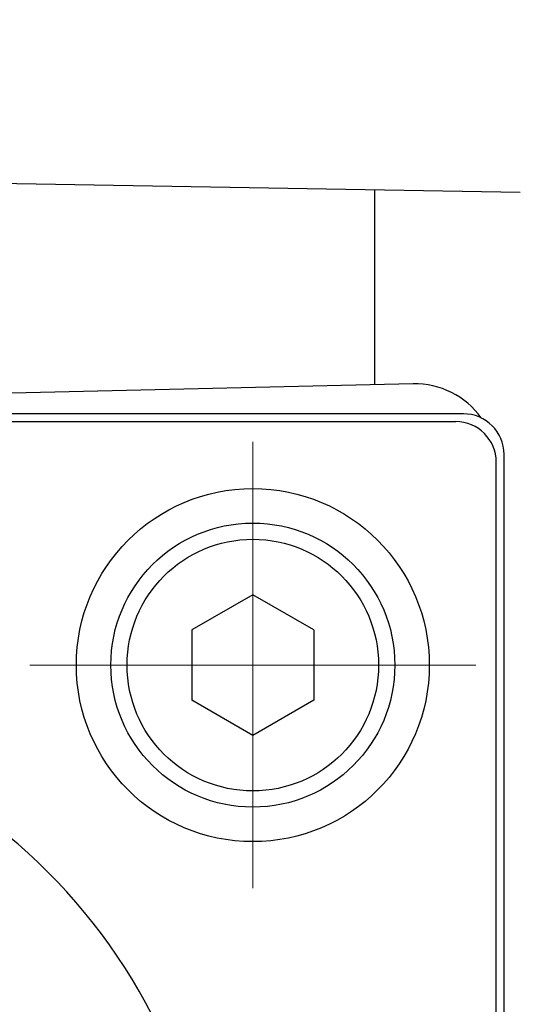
# Model space of a CAD drawing. Header units: millimetres. Extents: x 0 to 1300, y 0 to 891.
# Tile 35 of 148: x 608 to 621, y 285 to 309. Entities that reach past the tile are written whole.
import ezdxf

# ---------------------------------------------------------------- set-up
doc = ezdxf.new("R2010")
doc.units = ezdxf.units.MM
doc.header["$LTSCALE"] = 0.545669
doc.linetypes.add('CENTER', pattern=[50.8, 31.75, -6.35, 6.35, -6.35])
doc.layers.add('NoLayerName_001', color=7, linetype='Continuous')

# ---------------------------------------------------------------- blocks, each defined once
blk = doc.blocks.new('DIM_0002')
at = {"color": 3, "linetype": 'Continuous', "lineweight": 13}
blk.add_arc((60.066, 60.917), 60.066, 345, 255, dxfattribs=at)

msp = doc.modelspace()

# ---------------------------------------------------------------- linework, layer by layer
at = {"layer": 'NoLayerName_001', "color": 7, "linetype": 'Continuous', "lineweight": 25}
for p, q in [((620.69466753, 305.06138386), (591.49466753, 305.57107175)), ((617.10164849, 305.12410024), (617.10164849, 300.32781309)), ((618.05514944, 300.34998753), (586.35764849, 299.61283634)), ((620.10164849, 258.4690222), (620.10164849, 298.37265048)), ((614.10164849, 295.15288715), (612.60164849, 294.28686175)), ((615.60164849, 294.28686175), (614.10164849, 295.15288715)), ((612.60164849, 294.28686175), (612.60164849, 292.55481094)), ((615.60164849, 294.28686175), (615.60164849, 292.55481094)), ((614.10164849, 291.68878553), (612.60164849, 292.55481094)), ((615.60164849, 292.55481094), (614.10164849, 291.68878553))]:
    msp.add_line(p, q, dxfattribs=at)
at = {"layer": 'NoLayerName_001', "color": 110, "linetype": 'Continuous', "lineweight": 25}
for p, q in [((619.29364849, 299.61283634), (578.90964849, 299.61283634)), ((579.10164849, 299.42083634), (619.10164849, 299.42083634)), ((620.10164849, 258.42083634), (620.10164849, 298.42083634)), ((620.29364849, 258.22883634), (620.29364849, 298.61283634))]:
    msp.add_line(p, q, dxfattribs=at)
at = {"layer": 'NoLayerName_001', "color": 110, "linetype": 'CENTER', "lineweight": 13}
for p, q in [((614.10164849, 287.92083634), (614.10164849, 298.92083634)), ((619.60164849, 293.42083634), (608.60164849, 293.42083634))]:
    msp.add_line(p, q, dxfattribs=at)
at = {"layer": 'NoLayerName_001', "color": 110, "linetype": 'Continuous', "lineweight": 25}
msp.add_circle((614.10164849, 293.42083634), 4.35, dxfattribs=at)
at = {"layer": 'NoLayerName_001', "color": 7, "linetype": 'Continuous', "lineweight": 25}
for radius in [3.5, 3.1]:
    msp.add_circle((614.10164849, 293.42083634), radius, dxfattribs=at)
msp.add_arc((618.10164849, 298.35052814), 2, 35.539643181, 91.332219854, dxfattribs=at)
at = {"layer": 'NoLayerName_001', "color": 110, "linetype": 'Continuous', "lineweight": 25}
for centre in [(619.10164849, 298.42083634), (619.29364849, 298.61283634)]:
    msp.add_arc(centre, 1, 0, 90, dxfattribs=at)
at = {"layer": 'NoLayerName_001', "color": 60, "linetype": 'Continuous', "lineweight": 25}
msp.add_arc((599.15164849, 278.42083634), 14, 270, 90, dxfattribs=at)

# ---------------------------------------------------------------- block references
at = {"layer": 'NoLayerName_001', "color": 3, "linetype": 'Continuous', "lineweight": 13}
msp.add_blockref('DIM_0002', (539.03552246, 217.50363159), dxfattribs=at)

doc.saveas('drawing.dxf')
